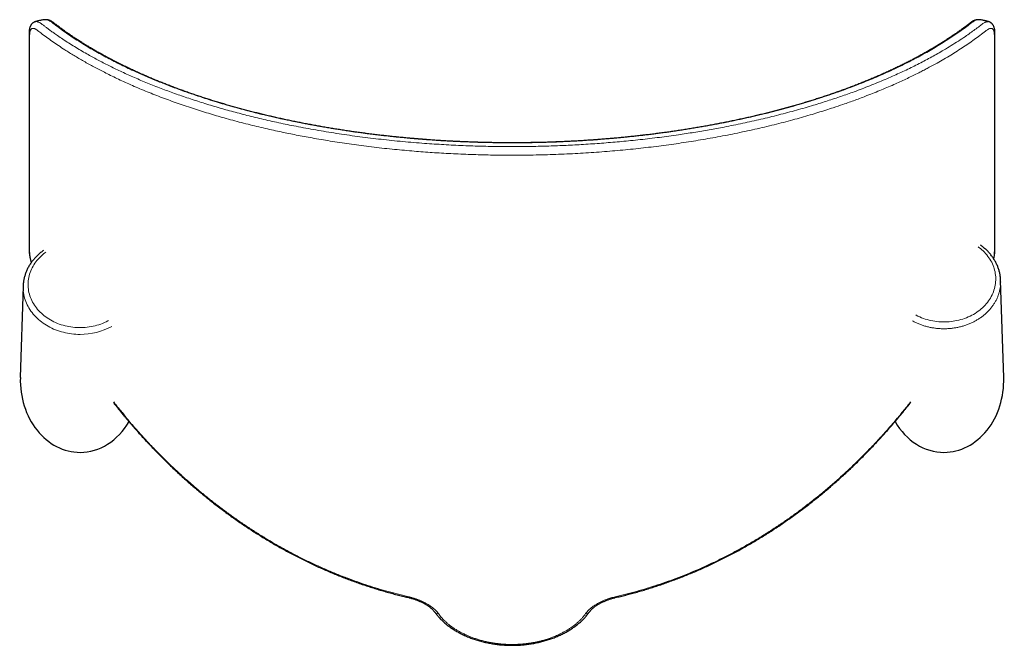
# Model space of a CAD drawing. Header units: millimetres. Extents: x 8 to 2418, y 12 to 2371.
# Tile 12 of 38: x 827 to 1027, y 1371 to 1498. Entities that reach past the tile are written whole.
import ezdxf

# ---------------------------------------------------------------- set-up
doc = ezdxf.new("R2010")
doc.units = ezdxf.units.MM

msp = doc.modelspace()

# ---------------------------------------------------------------- linework, layer by layer
at = {"color": 7, "linetype": 'Continuous', "lineweight": 30}
for p, q in [((832.61, 1497.78), (832.6, 1497.78)), ((1021.51, 1497.78), (1021.5, 1497.78)), ((1026.03, 1444.98), (1026.03, 1444.96)), ((1026.65, 1425.31), (1026.04, 1444.97)), ((828.04, 1443.85), (827.46, 1425.31)), ((828.04, 1443.82), (828.04, 1443.85)), ((1005.15, 1416.99), (1005.14, 1416.98))]:
    msp.add_line(p, q, dxfattribs=at)
at = {"color": 252, "linetype": 'Continuous', "lineweight": 0, "flags": 128}
for points in [[(832.62, 1450.71), (832.45, 1450.58), (832.15, 1450.35), (831.87, 1450.1), (831.59, 1449.85), (831.33, 1449.59), (831.08, 1449.32), (830.84, 1449.04), (830.62, 1448.75), (830.41, 1448.46), (830.21, 1448.16), (830.03, 1447.86), (829.86, 1447.55), (829.71, 1447.23), (829.57, 1446.91), (829.45, 1446.58), (829.34, 1446.26), (829.25, 1445.92), (829.18, 1445.59), (829.12, 1445.25), (829.07, 1444.91), (829.05, 1444.57), (829.03, 1444.23), (829.04, 1443.89), (829.06, 1443.55), (829.09, 1443.21), (829.15, 1442.88), (829.21, 1442.54), (829.3, 1442.21), (829.4, 1441.88), (829.51, 1441.55), (829.64, 1441.23), (829.79, 1440.91), (829.95, 1440.6), (830.12, 1440.29), (830.31, 1439.98), (830.51, 1439.69), (830.73, 1439.4), (830.96, 1439.12), (831.2, 1438.84), (831.46, 1438.58), (831.73, 1438.32), (832.01, 1438.07), (832.3, 1437.83), (832.6, 1437.6), (832.91, 1437.38), (833.24, 1437.17), (833.57, 1436.97), (833.91, 1436.78), (834.26, 1436.61), (834.62, 1436.44), (834.99, 1436.29), (835.36, 1436.15), (835.74, 1436.02), (836.13, 1435.9), (836.52, 1435.8), (836.92, 1435.7), (837.31, 1435.62), (837.72, 1435.56), (838.12, 1435.51), (838.53, 1435.47), (838.94, 1435.44), (839.35, 1435.43), (839.76, 1435.43), (840.17, 1435.44), (840.58, 1435.47), (840.99, 1435.51), (841.39, 1435.56), (841.8, 1435.62), (842.2, 1435.7), (842.59, 1435.8), (842.98, 1435.9), (843.37, 1436.02), (843.75, 1436.15), (844.12, 1436.29), (844.49, 1436.44), (844.85, 1436.61), (845.2, 1436.78), (845.29, 1436.84)], [(1008.84, 1437.98), (1008.93, 1437.93), (1009.28, 1437.75), (1009.64, 1437.59), (1010.01, 1437.43), (1010.38, 1437.29), (1010.76, 1437.16), (1011.14, 1437.05), (1011.53, 1436.94), (1011.92, 1436.85), (1012.32, 1436.77), (1012.72, 1436.71), (1013.13, 1436.65), (1013.53, 1436.61), (1013.94, 1436.59), (1014.35, 1436.57), (1014.76, 1436.57), (1015.17, 1436.59), (1015.58, 1436.61), (1015.98, 1436.65), (1016.39, 1436.71), (1016.79, 1436.77), (1017.19, 1436.85), (1017.58, 1436.94), (1017.97, 1437.05), (1018.36, 1437.16), (1018.73, 1437.29), (1019.11, 1437.43), (1019.47, 1437.59), (1019.83, 1437.75), (1020.18, 1437.93), (1020.52, 1438.11), (1020.85, 1438.31), (1021.18, 1438.52), (1021.49, 1438.74), (1021.79, 1438.97), (1022.08, 1439.21), (1022.36, 1439.46), (1022.63, 1439.71), (1022.88, 1439.98), (1023.12, 1440.25), (1023.35, 1440.53), (1023.57, 1440.82), (1023.77, 1441.12), (1023.96, 1441.42), (1024.13, 1441.73), (1024.29, 1442.04), (1024.44, 1442.36), (1024.57, 1442.68), (1024.68, 1443), (1024.78, 1443.33), (1024.86, 1443.66), (1024.93, 1444), (1024.98, 1444.34), (1025.02, 1444.67), (1025.04, 1445.01), (1025.04, 1445.35), (1025.03, 1445.69), (1025, 1446.03), (1024.96, 1446.37), (1024.9, 1446.7), (1024.82, 1447.04), (1024.73, 1447.37), (1024.63, 1447.69), (1024.51, 1448.02), (1024.37, 1448.34), (1024.22, 1448.65), (1024.05, 1448.96), (1023.87, 1449.27), (1023.67, 1449.57), (1023.46, 1449.86), (1023.24, 1450.14), (1023, 1450.42), (1022.76, 1450.69), (1022.49, 1450.95), (1022.22, 1451.2), (1021.94, 1451.45), (1021.64, 1451.68), (1021.47, 1451.8)], [(839.56, 1434.05), (839.13, 1434.05), (838.7, 1434.07), (838.27, 1434.11), (837.85, 1434.15), (837.43, 1434.21), (837.01, 1434.28), (836.59, 1434.37), (836.18, 1434.47), (835.77, 1434.58), (835.37, 1434.7), (834.97, 1434.83), (834.58, 1434.98), (834.2, 1435.14), (833.83, 1435.31), (833.46, 1435.49), (833.1, 1435.69), (832.75, 1435.89), (832.41, 1436.11), (832.08, 1436.33), (831.76, 1436.57), (831.45, 1436.81), (831.15, 1437.07), (830.86, 1437.33), (830.59, 1437.6), (830.32, 1437.88), (830.07, 1438.17), (829.84, 1438.47), (829.61, 1438.77), (829.4, 1439.08), (829.21, 1439.4), (829.03, 1439.72), (828.86, 1440.05), (828.71, 1440.38), (828.57, 1440.71), (828.45, 1441.06), (828.34, 1441.4), (828.25, 1441.75), (828.18, 1442.1), (828.12, 1442.45), (828.07, 1442.8), (828.05, 1443.16), (828.03, 1443.51), (828.04, 1443.82)]]:
    msp.add_lwpolyline(points, dxfattribs=at)
at = {"color": 252, "linetype": 'Continuous', "lineweight": 0}
for centre, radius, start, end in [((839.63, 1447.3), 13.25, 269.6969, 298.6567), ((948.2, 1371.15), 43.15, 166.9522, 167.1704), ((905.74, 1371.12), 43.32, 12.8302, 13.0475), ((912, 1378.17), 0.693, 218.1705, 281.7615), ((942.11, 1378.17), 0.693, 258.2401, 321.8025)]:
    msp.add_arc(centre, radius, start, end, dxfattribs=at)
at = {"color": 7, "linetype": 'Continuous', "lineweight": 30}
for centre, start_param, end_param in [((839.56, 1424.76), 4.67474, 6.283185), ((1014.56, 1424.76), 0, 1.608446), ((839.56, 1424.76), 0, 0.96033), ((1014.56, 1424.76), 5.322648, 6.283185)]:
    msp.add_ellipse(centre, major_axis=(0, -14.6), ratio=0.82898, start_param=start_param, end_param=end_param, dxfattribs=at)
for points, knots in [([(830.41, 1497.36), (830.37, 1497.34), (830.29, 1497.31), (830.17, 1497.25), (830.04, 1497.17), (829.93, 1497.08), (829.82, 1496.98), (829.72, 1496.87), (829.64, 1496.76), (829.56, 1496.63), (829.49, 1496.5), (829.43, 1496.35), (829.37, 1496.19), (829.33, 1496.04), (829.3, 1495.89), (829.28, 1495.75), (829.26, 1495.59), (829.24, 1495.39), (829.23, 1495.15), (829.23, 1494.92), (829.23, 1494.57), (829.23, 1493.98), (829.23, 1493.15), (829.23, 1486.12), (829.23, 1474.62), (829.23, 1462.52), (829.23, 1456.32), (829.23, 1454.5), (829.23, 1453.37), (829.22, 1452.51), (829.23, 1451.92), (829.23, 1451.52), (829.23, 1451.28), (829.24, 1451.09), (829.24, 1450.9), (829.26, 1450.71), (829.28, 1450.5), (829.3, 1450.26), (829.34, 1450.01), (829.38, 1449.75), (829.43, 1449.48), (829.49, 1449.21), (829.56, 1448.93), (829.61, 1448.72), (829.64, 1448.59), (829.65, 1448.56)], [0, 0, 0, 0, 0.002202, 0.004843, 0.007473, 0.010107, 0.012766, 0.015471, 0.018245, 0.021111, 0.024067, 0.027269, 0.030669, 0.034307, 0.036843, 0.039649, 0.0424, 0.046651, 0.051532, 0.056296, 0.060856, 0.073523, 0.092098, 0.11279, 0.508543, 0.805357, 0.862786, 0.892791, 0.917866, 0.93339, 0.946558, 0.95385, 0.95765, 0.961215, 0.964562, 0.967737, 0.971108, 0.975112, 0.979122, 0.983112, 0.987087, 0.991014, 0.994897, 0.998753, 1, 1, 1, 1]), ([(832.6, 1497.79), (832.59, 1497.79), (832.55, 1497.79), (832.47, 1497.78), (832.36, 1497.77), (832.2, 1497.76), (831.98, 1497.73), (831.69, 1497.69), (831.35, 1497.63), (830.97, 1497.53), (830.65, 1497.44), (830.46, 1497.37), (830.41, 1497.35)], [0, 0, 0, 0, 0.015905, 0.053749, 0.104439, 0.168173, 0.273512, 0.402186, 0.554219, 0.729541, 0.927941, 1, 1, 1, 1]), ([(1021.5, 1497.79), (1021.47, 1497.79), (1021.39, 1497.79), (1021.26, 1497.79), (1021.12, 1497.77), (1020.97, 1497.73), (1020.82, 1497.69), (1020.66, 1497.63), (1020.51, 1497.56), (1020.36, 1497.48), (1020.22, 1497.39), (1020.06, 1497.28), (1019.86, 1497.13), (1019.66, 1496.98), (1019.45, 1496.82), (1019.27, 1496.67), (1018.93, 1496.41), (1018.45, 1496.05), (1017.81, 1495.59), (1017.17, 1495.13), (1016.51, 1494.68), (1015.84, 1494.23), (1015.16, 1493.78), (1014.47, 1493.33), (1013.77, 1492.89), (1013.06, 1492.46), (1012.34, 1492.02), (1011.61, 1491.6), (1010.87, 1491.17), (1010.12, 1490.75), (1009.37, 1490.33), (1008.6, 1489.92), (1007.82, 1489.51), (1007.03, 1489.11), (1006.23, 1488.71), (1005.42, 1488.31), (1004.61, 1487.92), (1003.78, 1487.54), (1002.95, 1487.15), (1002.11, 1486.78), (1001.26, 1486.4), (1000.4, 1486.03), (999.54, 1485.67), (998.66, 1485.31), (997.78, 1484.95), (996.88, 1484.6), (995.98, 1484.26), (995.08, 1483.92), (994.16, 1483.58), (993.24, 1483.25), (992.31, 1482.92), (991.38, 1482.6), (990.43, 1482.28), (989.48, 1481.97), (988.53, 1481.66), (987.57, 1481.36), (986.6, 1481.06), (985.62, 1480.77), (984.64, 1480.49), (983.66, 1480.2), (982.67, 1479.93), (981.67, 1479.66), (980.67, 1479.39), (979.66, 1479.13), (978.64, 1478.87), (977.62, 1478.62), (976.6, 1478.37), (975.57, 1478.13), (974.54, 1477.9), (973.5, 1477.67), (972.46, 1477.45), (971.41, 1477.23), (970.36, 1477.01), (969.31, 1476.8), (968.25, 1476.6), (967.18, 1476.4), (966.11, 1476.21), (965.04, 1476.02), (963.96, 1475.84), (962.88, 1475.66), (961.8, 1475.49), (960.72, 1475.32), (959.62, 1475.16), (958.53, 1475), (957.43, 1474.85), (956.34, 1474.71), (955.24, 1474.57), (954.14, 1474.44), (953.04, 1474.31), (951.93, 1474.19), (950.83, 1474.07), (949.71, 1473.96), (948.6, 1473.85), (947.49, 1473.75), (946.37, 1473.65), (945.25, 1473.56), (944.13, 1473.48), (943.01, 1473.4), (941.88, 1473.32), (940.76, 1473.25), (939.63, 1473.19), (938.5, 1473.13), (937.38, 1473.08), (936.25, 1473.03), (935.12, 1472.99), (933.99, 1472.95), (932.86, 1472.92), (931.72, 1472.9), (930.59, 1472.88), (929.45, 1472.86), (928.32, 1472.86), (927.19, 1472.85), (926.06, 1472.85), (924.93, 1472.86), (923.8, 1472.87), (922.67, 1472.89), (921.54, 1472.92), (920.41, 1472.95), (919.28, 1472.98), (918.15, 1473.02), (917.03, 1473.07), (915.91, 1473.12), (914.78, 1473.17), (913.66, 1473.23), (912.54, 1473.3), (911.42, 1473.37), (910.3, 1473.45), (909.18, 1473.54), (908.06, 1473.63), (906.94, 1473.72), (905.82, 1473.82), (904.71, 1473.93), (903.6, 1474.04), (902.49, 1474.15), (901.39, 1474.27), (900.28, 1474.4), (899.18, 1474.53), (898.08, 1474.67), (896.99, 1474.81), (895.9, 1474.96), (894.81, 1475.11), (893.72, 1475.27), (892.64, 1475.44), (891.57, 1475.61), (890.49, 1475.78), (889.42, 1475.96), (888.35, 1476.15), (887.29, 1476.34), (886.23, 1476.53), (885.17, 1476.73), (884.12, 1476.94), (883.07, 1477.15), (882.03, 1477.36), (881, 1477.59), (879.96, 1477.81), (878.93, 1478.04), (877.91, 1478.28), (876.89, 1478.52), (875.88, 1478.77), (874.86, 1479.02), (873.86, 1479.28), (872.85, 1479.55), (871.86, 1479.81), (870.86, 1480.09), (869.88, 1480.37), (868.9, 1480.65), (867.93, 1480.94), (866.96, 1481.23), (866, 1481.53), (865.05, 1481.83), (864.1, 1482.14), (863.16, 1482.46), (862.23, 1482.77), (861.3, 1483.09), (860.38, 1483.42), (859.47, 1483.75), (858.57, 1484.09), (857.67, 1484.43), (856.79, 1484.78), (855.9, 1485.13), (855.03, 1485.48), (854.16, 1485.84), (853.3, 1486.21), (852.46, 1486.57), (851.62, 1486.95), (850.78, 1487.32), (849.96, 1487.71), (849.15, 1488.09), (848.34, 1488.48), (847.54, 1488.88), (846.75, 1489.28), (845.97, 1489.68), (845.2, 1490.09), (844.44, 1490.5), (843.68, 1490.92), (842.94, 1491.34), (842.21, 1491.76), (841.49, 1492.19), (840.77, 1492.62), (840.07, 1493.06), (839.38, 1493.5), (838.69, 1493.95), (838.02, 1494.39), (837.36, 1494.84), (836.71, 1495.3), (836.07, 1495.76), (835.45, 1496.22), (834.85, 1496.67), (834.43, 1496.99), (834.22, 1497.16), (834.17, 1497.19), (834.07, 1497.27), (833.93, 1497.36), (833.75, 1497.48), (833.57, 1497.57), (833.41, 1497.65), (833.25, 1497.7), (833.1, 1497.74), (832.95, 1497.77), (832.8, 1497.79), (832.69, 1497.79), (832.63, 1497.79), (832.61, 1497.79)], [0, 0, 0, 0, 0.000608, 0.001565, 0.002554, 0.003587, 0.004677, 0.00584, 0.007089, 0.008171, 0.009185, 0.010612, 0.012273, 0.014313, 0.015997, 0.017912, 0.019769, 0.025474, 0.03117, 0.036852, 0.042519, 0.048173, 0.053811, 0.059434, 0.065042, 0.070633, 0.076209, 0.081768, 0.087311, 0.092837, 0.098346, 0.103821, 0.109313, 0.114783, 0.120231, 0.125658, 0.131066, 0.136456, 0.141829, 0.147186, 0.152527, 0.157855, 0.163171, 0.168474, 0.173767, 0.179051, 0.184326, 0.189571, 0.194798, 0.200006, 0.205199, 0.210376, 0.21554, 0.220691, 0.225817, 0.230923, 0.236024, 0.241116, 0.246194, 0.251254, 0.256291, 0.261303, 0.266304, 0.271316, 0.276308, 0.281281, 0.286236, 0.291174, 0.296097, 0.301006, 0.305901, 0.310786, 0.31566, 0.320524, 0.325381, 0.330231, 0.335075, 0.339915, 0.344737, 0.349525, 0.354319, 0.359113, 0.363902, 0.368678, 0.373436, 0.378172, 0.382882, 0.387602, 0.392322, 0.397033, 0.401736, 0.406431, 0.41112, 0.415805, 0.420485, 0.425162, 0.429832, 0.434495, 0.439153, 0.443805, 0.448455, 0.453102, 0.457748, 0.462396, 0.467014, 0.47164, 0.47628, 0.480927, 0.485575, 0.490215, 0.494842, 0.499449, 0.504043, 0.508678, 0.513306, 0.517931, 0.522553, 0.527173, 0.531793, 0.536413, 0.541034, 0.545658, 0.550285, 0.554917, 0.559555, 0.5642, 0.568853, 0.573515, 0.578187, 0.582871, 0.587552, 0.592237, 0.596927, 0.601624, 0.606328, 0.611041, 0.615764, 0.620497, 0.625225, 0.629952, 0.634691, 0.639438, 0.644195, 0.64896, 0.653732, 0.658511, 0.663297, 0.668117, 0.67294, 0.67777, 0.682606, 0.687451, 0.692306, 0.697171, 0.702048, 0.706938, 0.711843, 0.716763, 0.721701, 0.726656, 0.73163, 0.736625, 0.741641, 0.746663, 0.751693, 0.756736, 0.761792, 0.766862, 0.771948, 0.77705, 0.782167, 0.787276, 0.792409, 0.797563, 0.802734, 0.807919, 0.813115, 0.818318, 0.823528, 0.828787, 0.834056, 0.839335, 0.844626, 0.849929, 0.855246, 0.860579, 0.865927, 0.871293, 0.876678, 0.882083, 0.887509, 0.892957, 0.898429, 0.903901, 0.909381, 0.914883, 0.920406, 0.925948, 0.931509, 0.937088, 0.942683, 0.948293, 0.953917, 0.959553, 0.9652, 0.970856, 0.976521, 0.98219, 0.987601, 0.987963, 0.988396, 0.98886, 0.990309, 0.991776, 0.993245, 0.994494, 0.99566, 0.996749, 0.997774, 0.998747, 0.999675, 1, 1, 1, 1]), ([(1023.7, 1497.36), (1023.65, 1497.37), (1023.46, 1497.44), (1023.14, 1497.53), (1022.76, 1497.63), (1022.42, 1497.69), (1022.14, 1497.73), (1021.91, 1497.76), (1021.75, 1497.77), (1021.64, 1497.78), (1021.56, 1497.79), (1021.52, 1497.79), (1021.51, 1497.79)], [0, 0, 0, 0, 0.071975, 0.270436, 0.445811, 0.597889, 0.726602, 0.831971, 0.895723, 0.946428, 0.984284, 1, 1, 1, 1]), ([(1024.65, 1449.34), (1024.67, 1449.43), (1024.7, 1449.6), (1024.75, 1449.86), (1024.79, 1450.11), (1024.82, 1450.35), (1024.84, 1450.57), (1024.86, 1450.78), (1024.87, 1450.98), (1024.88, 1451.19), (1024.88, 1451.38), (1024.88, 1451.65), (1024.88, 1452), (1024.88, 1452.46), (1024.88, 1453.11), (1024.88, 1461.03), (1024.88, 1472.37), (1024.88, 1485.2), (1024.88, 1491.05), (1024.88, 1493.51), (1024.88, 1494.37), (1024.88, 1494.88), (1024.88, 1495.25), (1024.86, 1495.49), (1024.84, 1495.69), (1024.82, 1495.87), (1024.78, 1496.04), (1024.73, 1496.21), (1024.68, 1496.37), (1024.61, 1496.52), (1024.54, 1496.65), (1024.46, 1496.78), (1024.37, 1496.89), (1024.27, 1497), (1024.16, 1497.1), (1024.04, 1497.19), (1023.91, 1497.27), (1023.8, 1497.32), (1023.73, 1497.35), (1023.7, 1497.36)], [0, 0, 0, 0, 0.003784, 0.007651, 0.011657, 0.015691, 0.019134, 0.022749, 0.026319, 0.030051, 0.033971, 0.037821, 0.046208, 0.055474, 0.067203, 0.086609, 0.551476, 0.778376, 0.890377, 0.918354, 0.932342, 0.944605, 0.950287, 0.954999, 0.958768, 0.96229, 0.965724, 0.969442, 0.972918, 0.976167, 0.97922, 0.982114, 0.98488, 0.98755, 0.990414, 0.993189, 0.995897, 0.998531, 1, 1, 1, 1]), ([(1026.04, 1444.98), (1026.03, 1445.09), (1026.02, 1445.32), (1025.99, 1445.66), (1025.94, 1446), (1025.88, 1446.34), (1025.81, 1446.68), (1025.72, 1447.01), (1025.62, 1447.34), (1025.5, 1447.67), (1025.37, 1448), (1025.22, 1448.32), (1025.06, 1448.63), (1024.89, 1448.95), (1024.71, 1449.25), (1024.51, 1449.55), (1024.3, 1449.85), (1024.08, 1450.14), (1023.85, 1450.42), (1023.6, 1450.69), (1023.35, 1450.96), (1023.08, 1451.22), (1022.8, 1451.47), (1022.51, 1451.71), (1022.22, 1451.94), (1022.03, 1452.07), (1021.94, 1452.14)], [0, 0, 0, 0, 0.040456, 0.082106, 0.123763, 0.165432, 0.20712, 0.24883, 0.290568, 0.332338, 0.374143, 0.415986, 0.457869, 0.499794, 0.541763, 0.583774, 0.625829, 0.667927, 0.710066, 0.752245, 0.794463, 0.836716, 0.879004, 0.921323, 0.96367, 1, 1, 1, 1]), ([(832.15, 1451.04), (832.06, 1450.98), (831.87, 1450.84), (831.58, 1450.62), (831.29, 1450.37), (831.01, 1450.12), (830.74, 1449.86), (830.48, 1449.59), (830.24, 1449.32), (830, 1449.03), (829.78, 1448.74), (829.57, 1448.45), (829.37, 1448.15), (829.18, 1447.84), (829.01, 1447.52), (828.85, 1447.21), (828.71, 1446.88), (828.58, 1446.56), (828.46, 1446.23), (828.36, 1445.89), (828.27, 1445.56), (828.19, 1445.22), (828.13, 1444.88), (828.08, 1444.54), (828.05, 1444.19), (828.04, 1443.95), (828.04, 1443.83), (828.04, 1443.81)], [0, 0, 0, 0, 0.036439, 0.078532, 0.120602, 0.162647, 0.204664, 0.24665, 0.288604, 0.330521, 0.372401, 0.41424, 0.456038, 0.497792, 0.539502, 0.581166, 0.622786, 0.664362, 0.705896, 0.747388, 0.788842, 0.830262, 0.87165, 0.913011, 0.954351, 0.995674, 1, 1, 1, 1]), ([(846.31, 1420.39), (846.63, 1419.98), (847.46, 1418.92), (848.33, 1417.88), (848.85, 1417.25)], [0, 0, 0, 0, 0.388468, 1, 1, 1, 1]), ([(846.38, 1420.15), (846.45, 1420.05), (846.61, 1419.86), (846.84, 1419.57), (847.07, 1419.28), (847.29, 1419.01), (847.5, 1418.75), (847.68, 1418.53), (847.83, 1418.35), (847.93, 1418.22), (848, 1418.14), (848.04, 1418.09), (848.08, 1418.04), (848.15, 1417.95), (848.25, 1417.83), (848.38, 1417.67), (848.55, 1417.48), (848.75, 1417.24), (848.89, 1417.07), (848.97, 1416.98)], [0, 0, 0, 0, 0.088727, 0.182593, 0.268395, 0.360713, 0.441417, 0.510506, 0.567978, 0.613833, 0.630329, 0.644576, 0.658821, 0.684439, 0.723015, 0.773513, 0.83651, 0.912006, 1, 1, 1, 1]), ([(1005.15, 1416.99), (1005.26, 1417.12), (1005.48, 1417.38), (1005.79, 1417.76), (1006.07, 1418.1), (1006.32, 1418.4), (1006.55, 1418.68), (1006.74, 1418.92), (1006.91, 1419.13), (1007.05, 1419.3), (1007.15, 1419.43), (1007.23, 1419.52), (1007.28, 1419.59), (1007.32, 1419.63), (1007.35, 1419.67), (1007.38, 1419.7), (1007.41, 1419.75), (1007.48, 1419.83), (1007.58, 1419.97), (1007.68, 1420.08), (1007.73, 1420.15), (1007.74, 1420.16)], [0, 0, 0, 0, 0.129662, 0.248516, 0.356557, 0.453784, 0.540198, 0.615804, 0.680607, 0.734612, 0.777825, 0.803156, 0.822421, 0.838023, 0.846353, 0.857157, 0.871539, 0.889498, 0.935186, 0.994663, 1, 1, 1, 1]), ([(1007.8, 1420.4), (1007.48, 1419.98), (1006.65, 1418.92), (1005.78, 1417.88), (1005.26, 1417.25)], [0, 0, 0, 0, 0.392176, 1, 1, 1, 1]), ([(848.97, 1416.98), (849.16, 1416.76), (849.63, 1416.2), (850.39, 1415.31), (851.27, 1414.31), (852.16, 1413.32), (853.06, 1412.35), (853.96, 1411.38), (854.88, 1410.43), (855.8, 1409.49), (856.73, 1408.57), (857.66, 1407.66), (858.6, 1406.76), (859.55, 1405.88), (860.5, 1405.01), (861.46, 1404.15), (862.43, 1403.31), (863.4, 1402.48), (864.38, 1401.66), (865.37, 1400.86), (866.36, 1400.07), (867.36, 1399.3), (868.36, 1398.54), (869.37, 1397.79), (870.38, 1397.05), (871.4, 1396.33), (872.43, 1395.63), (873.47, 1394.93), (874.51, 1394.25), (875.55, 1393.58), (876.6, 1392.93), (877.65, 1392.29), (878.71, 1391.67), (879.77, 1391.06), (880.84, 1390.46), (881.91, 1389.88), (882.99, 1389.31), (884.07, 1388.76), (885.15, 1388.22), (886.24, 1387.69), (887.33, 1387.18), (888.43, 1386.69), (889.53, 1386.2), (890.63, 1385.73), (891.73, 1385.28), (892.84, 1384.84), (893.94, 1384.42), (895.05, 1384.01), (896.17, 1383.61), (897.29, 1383.23), (898.41, 1382.86), (899.53, 1382.51), (900.66, 1382.17), (901.78, 1381.85), (902.91, 1381.53), (904.05, 1381.24), (905.12, 1380.97), (905.81, 1380.81), (906.13, 1380.74)], [0, 0, 0, 0, 0.012496, 0.031896, 0.051244, 0.070548, 0.089779, 0.108953, 0.128088, 0.147175, 0.166202, 0.185159, 0.204035, 0.222815, 0.241564, 0.260278, 0.278918, 0.297487, 0.31599, 0.33443, 0.352811, 0.371137, 0.389411, 0.407639, 0.425823, 0.443967, 0.462075, 0.480152, 0.4982, 0.516225, 0.53417, 0.552054, 0.569885, 0.587667, 0.605406, 0.623105, 0.640769, 0.658406, 0.675941, 0.693451, 0.710962, 0.728451, 0.745903, 0.763302, 0.780633, 0.797881, 0.815046, 0.832267, 0.849449, 0.866595, 0.88371, 0.900797, 0.917861, 0.934905, 0.951935, 0.9689, 0.985839, 1, 1, 1, 1]), ([(947.98, 1380.74), (948.32, 1380.82), (949.05, 1380.99), (950.14, 1381.26), (951.27, 1381.56), (952.4, 1381.87), (953.53, 1382.19), (954.66, 1382.53), (955.78, 1382.89), (956.9, 1383.26), (958.01, 1383.64), (959.12, 1384.03), (960.23, 1384.44), (961.33, 1384.86), (962.43, 1385.3), (963.52, 1385.75), (964.62, 1386.21), (965.71, 1386.69), (966.8, 1387.19), (967.88, 1387.7), (968.96, 1388.22), (970.04, 1388.76), (971.11, 1389.31), (972.18, 1389.87), (973.25, 1390.45), (974.31, 1391.04), (975.36, 1391.65), (976.42, 1392.27), (977.47, 1392.9), (978.51, 1393.55), (979.55, 1394.21), (980.58, 1394.89), (981.6, 1395.57), (982.62, 1396.28), (983.64, 1396.99), (984.65, 1397.72), (985.66, 1398.47), (986.66, 1399.22), (987.65, 1399.99), (988.64, 1400.77), (989.62, 1401.57), (990.59, 1402.38), (991.56, 1403.2), (992.52, 1404.04), (993.48, 1404.89), (994.43, 1405.75), (995.37, 1406.63), (996.31, 1407.52), (997.24, 1408.42), (998.16, 1409.34), (999.07, 1410.26), (999.97, 1411.2), (1000.88, 1412.16), (1001.77, 1413.13), (1002.66, 1414.11), (1003.54, 1415.11), (1004.36, 1416.06), (1004.9, 1416.69), (1005.14, 1416.98)], [0, 0, 0, 0, 0.015262, 0.032226, 0.04922, 0.066239, 0.083281, 0.100343, 0.117422, 0.134515, 0.151618, 0.168729, 0.185844, 0.202959, 0.220071, 0.237271, 0.254562, 0.271882, 0.289235, 0.306627, 0.32406, 0.341539, 0.359067, 0.37665, 0.394192, 0.411821, 0.429524, 0.447285, 0.46509, 0.482923, 0.50077, 0.518612, 0.536521, 0.554567, 0.57264, 0.590745, 0.608885, 0.627065, 0.645289, 0.663561, 0.681885, 0.700265, 0.718706, 0.737211, 0.755786, 0.774434, 0.79316, 0.811969, 0.83078, 0.849548, 0.868419, 0.887388, 0.906447, 0.925589, 0.944808, 0.964095, 0.983443, 1, 1, 1, 1]), ([(906.13, 1380.74), (906.19, 1380.72), (906.34, 1380.69), (906.59, 1380.62), (906.87, 1380.54), (907.15, 1380.46), (907.43, 1380.36), (907.71, 1380.26), (907.99, 1380.16), (908.26, 1380.04), (908.53, 1379.92), (908.79, 1379.8), (909.04, 1379.67), (909.29, 1379.54), (909.52, 1379.41), (909.75, 1379.27), (909.97, 1379.13), (910.17, 1378.98), (910.37, 1378.84), (910.56, 1378.69), (910.73, 1378.54), (910.9, 1378.39), (911.05, 1378.24), (911.18, 1378.09), (911.31, 1377.94), (911.4, 1377.82), (911.44, 1377.76), (911.46, 1377.74)], [0, 0, 0, 0, 0.025381, 0.064837, 0.104822, 0.145319, 0.186298, 0.227714, 0.269511, 0.311617, 0.353952, 0.396423, 0.438927, 0.481323, 0.523496, 0.565368, 0.607227, 0.649608, 0.692012, 0.734339, 0.776514, 0.818468, 0.860142, 0.901488, 0.942497, 0.983736, 1, 1, 1, 1]), ([(942.65, 1377.74), (942.67, 1377.75), (942.71, 1377.82), (942.8, 1377.93), (942.92, 1378.08), (943.06, 1378.23), (943.21, 1378.38), (943.37, 1378.53), (943.55, 1378.68), (943.73, 1378.83), (943.93, 1378.98), (944.14, 1379.12), (944.35, 1379.26), (944.58, 1379.4), (944.82, 1379.54), (945.06, 1379.67), (945.32, 1379.8), (945.58, 1379.92), (945.85, 1380.04), (946.12, 1380.16), (946.4, 1380.26), (946.69, 1380.36), (946.97, 1380.46), (947.26, 1380.55), (947.54, 1380.63), (947.79, 1380.69), (947.93, 1380.72), (947.98, 1380.74)], [0, 0, 0, 0, 0.013928, 0.055695, 0.097404, 0.139233, 0.180833, 0.222539, 0.264374, 0.306348, 0.348461, 0.390704, 0.433063, 0.475521, 0.517916, 0.560149, 0.602612, 0.645199, 0.687799, 0.730285, 0.772564, 0.814555, 0.856185, 0.897398, 0.938147, 0.978402, 1, 1, 1, 1]), ([(911.46, 1377.74), (911.46, 1377.73), (911.53, 1377.63), (911.68, 1377.43), (911.89, 1377.15), (912.13, 1376.88), (912.37, 1376.61), (912.63, 1376.33), (912.9, 1376.07), (913.18, 1375.81), (913.48, 1375.55), (913.79, 1375.29), (914.11, 1375.04), (914.44, 1374.8), (914.78, 1374.56), (915.13, 1374.33), (915.49, 1374.1), (915.87, 1373.88), (916.25, 1373.67), (916.64, 1373.47), (917.03, 1373.27), (917.44, 1373.08), (917.85, 1372.9), (918.28, 1372.72), (918.71, 1372.55), (919.14, 1372.39), (919.59, 1372.24), (920.04, 1372.1), (920.49, 1371.97), (920.95, 1371.84), (921.42, 1371.73), (921.89, 1371.62), (922.37, 1371.52), (922.85, 1371.43), (923.34, 1371.35), (923.82, 1371.28), (924.31, 1371.22), (924.8, 1371.18), (925.29, 1371.14), (925.78, 1371.11), (926.28, 1371.09), (926.78, 1371.08), (927.28, 1371.07), (927.78, 1371.08), (928.27, 1371.1), (928.77, 1371.13), (929.26, 1371.17), (929.75, 1371.22), (930.24, 1371.28), (930.73, 1371.35), (931.21, 1371.42), (931.69, 1371.51), (932.17, 1371.61), (932.64, 1371.71), (933.11, 1371.83), (933.57, 1371.95), (934.03, 1372.09), (934.48, 1372.23), (934.92, 1372.38), (935.36, 1372.54), (935.79, 1372.7), (936.22, 1372.88), (936.63, 1373.06), (937.04, 1373.25), (937.44, 1373.45), (937.83, 1373.65), (938.21, 1373.86), (938.58, 1374.08), (938.95, 1374.31), (939.3, 1374.54), (939.64, 1374.78), (939.98, 1375.02), (940.3, 1375.27), (940.61, 1375.53), (940.91, 1375.79), (941.19, 1376.05), (941.47, 1376.32), (941.73, 1376.59), (941.98, 1376.87), (942.21, 1377.15), (942.43, 1377.43), (942.58, 1377.63), (942.65, 1377.73), (942.65, 1377.74)], [0, 0, 0, 0, 0.000821, 0.013262, 0.025389, 0.037768, 0.050195, 0.062666, 0.075177, 0.087723, 0.100299, 0.112902, 0.125527, 0.138169, 0.150825, 0.16349, 0.176161, 0.188832, 0.2015, 0.214161, 0.226811, 0.239447, 0.252066, 0.264647, 0.277349, 0.290025, 0.302685, 0.31534, 0.328001, 0.340674, 0.35337, 0.3661, 0.378872, 0.39163, 0.404325, 0.416979, 0.429609, 0.442228, 0.454853, 0.467493, 0.480164, 0.492881, 0.505657, 0.51839, 0.531079, 0.543768, 0.556458, 0.569149, 0.581843, 0.59454, 0.607241, 0.619947, 0.632639, 0.645307, 0.658012, 0.670691, 0.683354, 0.69601, 0.708668, 0.721335, 0.734021, 0.746734, 0.759482, 0.772098, 0.784703, 0.79733, 0.809976, 0.822637, 0.83531, 0.847991, 0.860676, 0.873359, 0.886038, 0.898706, 0.911362, 0.923999, 0.936615, 0.949203, 0.961761, 0.974284, 0.986767, 0.999205, 1, 1, 1, 1])]:
    msp.add_open_spline(points, degree=3, knots=knots, dxfattribs=at)
at = {"color": 252, "linetype": 'Continuous', "lineweight": 0}
for points, knots in [([(1024.6, 1449.41), (1024.6, 1449.42), (1024.62, 1449.52), (1024.65, 1449.71), (1024.7, 1449.98), (1024.73, 1450.24), (1024.75, 1450.57), (1024.77, 1450.95), (1024.77, 1451.38), (1024.76, 1452.09), (1024.76, 1453.53), (1024.76, 1461.69), (1024.77, 1473.41), (1024.76, 1485.75), (1024.77, 1491.61), (1024.76, 1493.62), (1024.76, 1494.26), (1024.76, 1494.64), (1024.75, 1494.99), (1024.72, 1495.27), (1024.67, 1495.51), (1024.59, 1495.7), (1024.49, 1495.86), (1024.37, 1495.96), (1024.23, 1496.03), (1024.06, 1496.05), (1023.88, 1496.02), (1023.68, 1495.95), (1023.46, 1495.84), (1023.23, 1495.68), (1022.69, 1495.26), (1021.85, 1494.62), (1020.68, 1493.76), (1019.47, 1492.91), (1018.22, 1492.07), (1016.92, 1491.24), (1015.59, 1490.42), (1014.21, 1489.61), (1012.74, 1488.78), (1011.43, 1488.07), (1010.31, 1487.48), (1009.36, 1487), (1008.31, 1486.48), (1007.14, 1485.91), (1005.95, 1485.35), (1004.68, 1484.78), (1003.33, 1484.19), (1001.91, 1483.59), (1000.45, 1482.99), (999.07, 1482.45), (997.78, 1481.95), (996.57, 1481.5), (995.34, 1481.06), (993.87, 1480.54), (992.3, 1480.01), (990.61, 1479.47), (989.04, 1478.97), (987.39, 1478.48), (985.68, 1477.98), (983.89, 1477.49), (982.05, 1477), (980.15, 1476.51), (978.22, 1476.04), (976.25, 1475.59), (974.25, 1475.15), (972.24, 1474.73), (970.22, 1474.33), (968.23, 1473.96), (966.25, 1473.61), (964.3, 1473.28), (962.33, 1472.97), (960.34, 1472.67), (958.31, 1472.39), (956.26, 1472.13), (954.2, 1471.88), (952.12, 1471.65), (950.03, 1471.44), (947.92, 1471.25), (945.79, 1471.07), (943.65, 1470.91), (941.48, 1470.77), (939.28, 1470.65), (937.05, 1470.55), (934.79, 1470.47), (932.5, 1470.4), (930.19, 1470.36), (928.04, 1470.35), (926.03, 1470.35), (924.16, 1470.36), (922.21, 1470.39), (920.23, 1470.44), (918.2, 1470.51), (916.18, 1470.59), (914.22, 1470.68), (912.3, 1470.79), (910.45, 1470.91), (908.61, 1471.05), (906.71, 1471.2), (904.77, 1471.38), (902.74, 1471.57), (900.68, 1471.79), (898.6, 1472.04), (896.56, 1472.29), (894.57, 1472.56), (892.62, 1472.84), (890.71, 1473.14), (888.84, 1473.44), (887.07, 1473.75), (885.37, 1474.05), (883.78, 1474.35), (882.23, 1474.66), (880.69, 1474.98), (879.12, 1475.31), (877.48, 1475.68), (875.78, 1476.07), (874.02, 1476.5), (872.25, 1476.95), (870.48, 1477.42), (868.79, 1477.88), (867.15, 1478.35), (865.56, 1478.83), (863.94, 1479.33), (862.31, 1479.85), (860.67, 1480.4), (859.04, 1480.96), (857.44, 1481.54), (855.87, 1482.13), (854.31, 1482.73), (852.79, 1483.35), (851.28, 1483.97), (849.81, 1484.61), (848.4, 1485.25), (847.04, 1485.88), (845.74, 1486.51), (844.54, 1487.11), (843.42, 1487.68), (842.36, 1488.24), (841.33, 1488.8), (840.32, 1489.37), (839.33, 1489.95), (838.36, 1490.53), (837.41, 1491.11), (836.35, 1491.78), (835.19, 1492.54), (833.96, 1493.39), (832.76, 1494.25), (831.85, 1494.92), (831.29, 1495.36), (831.04, 1495.56), (830.86, 1495.7), (830.69, 1495.81), (830.53, 1495.9), (830.4, 1495.96), (830.27, 1496.01), (830.15, 1496.03), (830.02, 1496.05), (829.88, 1496.03), (829.74, 1495.96), (829.62, 1495.85), (829.52, 1495.7), (829.44, 1495.5), (829.39, 1495.26), (829.36, 1494.99), (829.35, 1494.54), (829.35, 1493.95), (829.35, 1492.03), (829.35, 1482.65), (829.35, 1470.62), (829.35, 1458.45), (829.35, 1453.75), (829.35, 1451.73), (829.35, 1451.22), (829.35, 1450.8), (829.36, 1450.48), (829.4, 1450.11), (829.46, 1449.7), (829.54, 1449.26), (829.62, 1448.9), (829.68, 1448.68), (829.69, 1448.62)], [0, 0, 0, 0, 0.000035, 0.000941, 0.001848, 0.002758, 0.003672, 0.005492, 0.007314, 0.009136, 0.014606, 0.025546, 0.112749, 0.163033, 0.182083, 0.18694, 0.18856, 0.19018, 0.191799, 0.193151, 0.194502, 0.195891, 0.197281, 0.198633, 0.199984, 0.201377, 0.202769, 0.204095, 0.205431, 0.206783, 0.20814, 0.214156, 0.220174, 0.226194, 0.232216, 0.238229, 0.244245, 0.250262, 0.25628, 0.263047, 0.266432, 0.269817, 0.274289, 0.278761, 0.283237, 0.287713, 0.292766, 0.297818, 0.302877, 0.307936, 0.311939, 0.315942, 0.319948, 0.323955, 0.330127, 0.334839, 0.339713, 0.344589, 0.349764, 0.354941, 0.360314, 0.365689, 0.371142, 0.376598, 0.382053, 0.387511, 0.392845, 0.398182, 0.403267, 0.408353, 0.413292, 0.418398, 0.423506, 0.428615, 0.433727, 0.43884, 0.443955, 0.449081, 0.454211, 0.459387, 0.464566, 0.46984, 0.475117, 0.480515, 0.485915, 0.491401, 0.496891, 0.501181, 0.505667, 0.510156, 0.514967, 0.51978, 0.524571, 0.529365, 0.533821, 0.538278, 0.542706, 0.547135, 0.551995, 0.556856, 0.562002, 0.567149, 0.572312, 0.577217, 0.58215, 0.587085, 0.591835, 0.596587, 0.600871, 0.605156, 0.609198, 0.61324, 0.617582, 0.621926, 0.626795, 0.631665, 0.636762, 0.64186, 0.646947, 0.651606, 0.65645, 0.661297, 0.666435, 0.671575, 0.6768, 0.682028, 0.68725, 0.692475, 0.69777, 0.703068, 0.708337, 0.713607, 0.718621, 0.723635, 0.728475, 0.732748, 0.737022, 0.741299, 0.745576, 0.749858, 0.754139, 0.758424, 0.76271, 0.768761, 0.774814, 0.78087, 0.786927, 0.789055, 0.790028, 0.791, 0.791979, 0.792957, 0.793792, 0.794627, 0.795471, 0.796316, 0.797672, 0.799039, 0.80042, 0.801811, 0.803167, 0.804531, 0.80591, 0.807297, 0.810348, 0.8134, 0.83171, 0.929341, 0.965803, 0.986135, 0.988832, 0.991405, 0.992694, 0.993981, 0.995341, 0.9967, 0.998099, 0.999497, 1, 1, 1, 1]), ([(830.41, 1497.35), (830.45, 1497.37), (830.55, 1497.4), (830.74, 1497.41), (830.95, 1497.37), (831.16, 1497.29), (831.36, 1497.2), (831.65, 1497.02), (832.04, 1496.75), (832.52, 1496.38), (833.01, 1495.99), (833.58, 1495.57), (834.23, 1495.11), (835.08, 1494.51), (836.08, 1493.83), (837.24, 1493.08), (838.43, 1492.34), (839.66, 1491.6), (840.85, 1490.91), (842, 1490.27), (843.1, 1489.67), (844.23, 1489.08), (845.38, 1488.5), (846.54, 1487.93), (847.74, 1487.35), (848.98, 1486.78), (850.26, 1486.21), (851.57, 1485.64), (852.9, 1485.09), (854.25, 1484.54), (855.62, 1484), (856.99, 1483.48), (858.37, 1482.98), (859.77, 1482.48), (861.2, 1481.99), (862.65, 1481.51), (864.12, 1481.04), (865.62, 1480.57), (867.14, 1480.12), (868.68, 1479.68), (870.23, 1479.24), (871.79, 1478.83), (873.4, 1478.41), (875.05, 1478), (876.76, 1477.6), (878.48, 1477.2), (880.23, 1476.82), (882, 1476.46), (883.86, 1476.09), (885.82, 1475.72), (887.86, 1475.36), (889.93, 1475.01), (892.02, 1474.68), (894.13, 1474.37), (896.25, 1474.08), (898.4, 1473.81), (900.56, 1473.56), (902.73, 1473.32), (904.92, 1473.11), (907.13, 1472.92), (909.25, 1472.75), (911.29, 1472.61), (913.25, 1472.49), (915.21, 1472.38), (917.18, 1472.29), (919.07, 1472.22), (920.9, 1472.17), (922.65, 1472.13), (924.41, 1472.11), (926.16, 1472.09), (927.92, 1472.09), (929.69, 1472.11), (931.45, 1472.13), (933.22, 1472.17), (934.98, 1472.22), (936.73, 1472.29), (938.46, 1472.36), (940.22, 1472.45), (942.01, 1472.55), (943.84, 1472.68), (945.66, 1472.81), (947.47, 1472.96), (949.28, 1473.12), (951.14, 1473.3), (953.04, 1473.5), (954.99, 1473.72), (956.93, 1473.96), (958.85, 1474.22), (960.66, 1474.47), (962.35, 1474.72), (963.92, 1474.97), (965.48, 1475.23), (967.02, 1475.49), (968.54, 1475.77), (970.18, 1476.08), (971.94, 1476.42), (973.8, 1476.81), (975.64, 1477.21), (977.46, 1477.62), (979.28, 1478.06), (981.09, 1478.51), (982.89, 1478.98), (984.67, 1479.46), (986.42, 1479.96), (988.05, 1480.44), (989.57, 1480.9), (990.97, 1481.35), (992.35, 1481.8), (993.7, 1482.26), (995.03, 1482.72), (996.46, 1483.24), (997.96, 1483.8), (999.55, 1484.41), (1001.1, 1485.04), (1002.62, 1485.68), (1004.09, 1486.32), (1005.51, 1486.96), (1006.88, 1487.6), (1008.22, 1488.24), (1009.54, 1488.9), (1010.82, 1489.57), (1012.08, 1490.25), (1013.3, 1490.93), (1014.62, 1491.7), (1016.02, 1492.54), (1017.49, 1493.47), (1018.77, 1494.33), (1019.88, 1495.1), (1020.83, 1495.79), (1021.57, 1496.33), (1022.11, 1496.75), (1022.42, 1496.99), (1022.69, 1497.17), (1022.91, 1497.28), (1023.14, 1497.36), (1023.36, 1497.4), (1023.55, 1497.4), (1023.66, 1497.37), (1023.7, 1497.35)], [0, 0, 0, 0, 0.001529, 0.004159, 0.006779, 0.008703, 0.010628, 0.012552, 0.016896, 0.021243, 0.025593, 0.029941, 0.036087, 0.042233, 0.051421, 0.060611, 0.069801, 0.078991, 0.088178, 0.095872, 0.103566, 0.11126, 0.118882, 0.126506, 0.134129, 0.142026, 0.149924, 0.157822, 0.165738, 0.173655, 0.181572, 0.189223, 0.196874, 0.204526, 0.212196, 0.219867, 0.227537, 0.235248, 0.242959, 0.250669, 0.258283, 0.265897, 0.273511, 0.281507, 0.289503, 0.297499, 0.305522, 0.313546, 0.321569, 0.330544, 0.339522, 0.3485, 0.357475, 0.366452, 0.37543, 0.384409, 0.393385, 0.402362, 0.411341, 0.420321, 0.429298, 0.437154, 0.445014, 0.452874, 0.460733, 0.46859, 0.475549, 0.482509, 0.489469, 0.496451, 0.503434, 0.510416, 0.517446, 0.524476, 0.531505, 0.538418, 0.54533, 0.552243, 0.559589, 0.566936, 0.574282, 0.581654, 0.589027, 0.5964, 0.604479, 0.612562, 0.620645, 0.628727, 0.636807, 0.643589, 0.650372, 0.657154, 0.663839, 0.670525, 0.67721, 0.685655, 0.694102, 0.70255, 0.710998, 0.719442, 0.728141, 0.736842, 0.745544, 0.754246, 0.762945, 0.770241, 0.777538, 0.784834, 0.792036, 0.799238, 0.80644, 0.815486, 0.824533, 0.833582, 0.84263, 0.851675, 0.860356, 0.869037, 0.877719, 0.886399, 0.895121, 0.903844, 0.912567, 0.921288, 0.932738, 0.94419, 0.955641, 0.963837, 0.972034, 0.980231, 0.983419, 0.986606, 0.988756, 0.990908, 0.993058, 0.995627, 0.998205, 1, 1, 1, 1]), ([(1021.5, 1497.78), (1021.45, 1497.79), (1021.32, 1497.79), (1021.1, 1497.73), (1020.84, 1497.63), (1020.58, 1497.48), (1020.3, 1497.28), (1020.02, 1497.07), (1019.47, 1496.64), (1018.62, 1496.01), (1017.45, 1495.18), (1016.25, 1494.36), (1015.01, 1493.55), (1013.73, 1492.75), (1012.42, 1491.96), (1011.07, 1491.18), (1009.67, 1490.41), (1008.24, 1489.65), (1006.77, 1488.9), (1005.25, 1488.16), (1003.7, 1487.43), (1002.11, 1486.71), (1000.48, 1486.01), (998.78, 1485.3), (997, 1484.6), (995.14, 1483.89), (993.24, 1483.2), (991.33, 1482.55), (989.43, 1481.92), (987.53, 1481.32), (985.6, 1480.73), (983.63, 1480.17), (981.62, 1479.62), (979.58, 1479.08), (977.51, 1478.57), (975.41, 1478.08), (973.28, 1477.6), (971.12, 1477.15), (968.92, 1476.71), (966.9, 1476.33), (965.06, 1476.01), (963.41, 1475.73), (961.74, 1475.47), (960.06, 1475.21), (958.37, 1474.97), (956.64, 1474.74), (954.88, 1474.52), (953.09, 1474.3), (951.28, 1474.11), (949.47, 1473.92), (947.64, 1473.75), (945.79, 1473.6), (943.94, 1473.45), (942.07, 1473.33), (940.21, 1473.21), (938.35, 1473.12), (936.5, 1473.03), (934.61, 1472.97), (932.66, 1472.91), (930.67, 1472.87), (928.67, 1472.85), (926.66, 1472.84), (924.66, 1472.86), (922.65, 1472.89), (920.64, 1472.93), (918.63, 1473), (916.63, 1473.08), (914.63, 1473.17), (912.74, 1473.28), (910.97, 1473.4), (909.31, 1473.52), (907.66, 1473.65), (906.03, 1473.79), (904.41, 1473.95), (902.77, 1474.11), (901.11, 1474.3), (899.42, 1474.49), (897.74, 1474.7), (896.08, 1474.92), (894.42, 1475.16), (892.69, 1475.42), (890.89, 1475.7), (889.03, 1476.01), (887.18, 1476.34), (885.36, 1476.68), (883.65, 1477.02), (882.05, 1477.35), (880.56, 1477.66), (878.85, 1478.04), (876.93, 1478.49), (874.93, 1478.98), (873.06, 1479.47), (871.33, 1479.93), (869.62, 1480.41), (867.94, 1480.9), (866.36, 1481.39), (864.85, 1481.86), (863.44, 1482.33), (862.04, 1482.8), (860.66, 1483.28), (859.3, 1483.77), (857.97, 1484.27), (856.65, 1484.78), (855.35, 1485.3), (854.08, 1485.82), (852.84, 1486.35), (851.62, 1486.88), (850.32, 1487.47), (848.95, 1488.11), (847.52, 1488.81), (846.12, 1489.52), (844.76, 1490.23), (843.41, 1490.97), (842.09, 1491.73), (840.78, 1492.5), (839.52, 1493.28), (838.28, 1494.08), (837.09, 1494.88), (835.88, 1495.73), (834.99, 1496.38), (834.37, 1496.86), (834.05, 1497.11), (833.75, 1497.34), (833.45, 1497.53), (833.18, 1497.67), (832.93, 1497.76), (832.74, 1497.79), (832.64, 1497.79), (832.61, 1497.78)], [0, 0, 0, 0, 0.0020223, 0.0046732, 0.0073141, 0.009845, 0.0123806, 0.0149218, 0.0174604, 0.0276434, 0.0378417, 0.0480399, 0.0581139, 0.0681896, 0.0782653, 0.0883391, 0.0984138, 0.1084905, 0.118567, 0.1286416, 0.1387171, 0.1487948, 0.1588723, 0.1689478, 0.1796796, 0.1904142, 0.2011487, 0.2118803, 0.221958, 0.2320383, 0.2421186, 0.2521962, 0.262275, 0.2723567, 0.2824382, 0.2925169, 0.3025971, 0.3126803, 0.3227634, 0.3328434, 0.3402027, 0.3475626, 0.3549219, 0.3623047, 0.3696881, 0.3770709, 0.3847169, 0.3923637, 0.4000097, 0.4076838, 0.4153588, 0.4230329, 0.4307654, 0.4384988, 0.4462314, 0.453821, 0.4614114, 0.4690011, 0.4771389, 0.4852777, 0.4934155, 0.5015896, 0.5097648, 0.5179389, 0.5261529, 0.5343699, 0.5425879, 0.550805, 0.559019, 0.5659193, 0.5728201, 0.5797204, 0.5865124, 0.5933049, 0.6000969, 0.6072824, 0.6144686, 0.6216541, 0.6288624, 0.6360713, 0.6432796, 0.6515733, 0.6598696, 0.668167, 0.6764635, 0.6847572, 0.6917169, 0.698677, 0.7056366, 0.7159327, 0.7262288, 0.7348784, 0.7435306, 0.7521837, 0.760836, 0.7694858, 0.7771191, 0.7847529, 0.7923862, 0.8000389, 0.8076922, 0.8153449, 0.8230355, 0.8307265, 0.8384171, 0.8460098, 0.8536031, 0.8611959, 0.8707229, 0.8802525, 0.8897829, 0.8993126, 0.9088398, 0.9187494, 0.9286599, 0.9385696, 0.9485098, 0.9584509, 0.9683913, 0.9796969, 0.9825267, 0.985358, 0.988186, 0.9910111, 0.9936089, 0.9962163, 0.9988241, 1, 1, 1, 1]), ([(1026.03, 1444.96), (1026.04, 1444.88), (1026.05, 1444.59), (1026.03, 1444.09), (1025.95, 1443.47), (1025.83, 1442.86), (1025.66, 1442.25), (1025.44, 1441.65), (1025.18, 1441.07), (1024.87, 1440.5), (1024.51, 1439.95), (1024.11, 1439.42), (1023.68, 1438.92), (1023.2, 1438.43), (1022.69, 1437.98), (1022.14, 1437.55), (1021.55, 1437.16), (1020.94, 1436.79), (1020.3, 1436.46), (1019.64, 1436.17), (1018.96, 1435.91), (1018.25, 1435.69), (1017.53, 1435.51), (1016.8, 1435.37), (1016.06, 1435.27), (1015.31, 1435.21), (1014.56, 1435.19), (1013.8, 1435.21), (1013.06, 1435.27), (1012.31, 1435.37), (1011.58, 1435.51), (1010.86, 1435.69), (1010.16, 1435.91), (1009.47, 1436.17), (1008.81, 1436.47), (1008.37, 1436.68), (1008.16, 1436.81), (1008.16, 1436.81)], [0, 0, 0, 0, 0.01183, 0.041747, 0.071664, 0.101581, 0.131498, 0.161415, 0.191332, 0.221249, 0.251166, 0.281083, 0.311, 0.340917, 0.370834, 0.400751, 0.430668, 0.460585, 0.490502, 0.520419, 0.550336, 0.580253, 0.61017, 0.640088, 0.670005, 0.699922, 0.729839, 0.759756, 0.789673, 0.81959, 0.849507, 0.879424, 0.909341, 0.939258, 0.969175, 0.999092, 1, 1, 1, 1]), ([(848.85, 1417.25), (849.43, 1416.56), (850.6, 1415.19), (852.4, 1413.18), (854.24, 1411.21), (856.01, 1409.41), (857.69, 1407.76), (859.27, 1406.27), (860.88, 1404.8), (862.52, 1403.37), (864.21, 1401.95), (865.94, 1400.54), (867.73, 1399.16), (869.54, 1397.81), (871.38, 1396.49), (873.25, 1395.22), (875.15, 1393.99), (877.07, 1392.79), (879.02, 1391.64), (880.99, 1390.53), (883.01, 1389.45), (885.09, 1388.4), (887.23, 1387.38), (889.4, 1386.41), (891.58, 1385.5), (893.72, 1384.66), (895.81, 1383.9), (897.85, 1383.2), (899.91, 1382.55), (901.98, 1381.95), (904.07, 1381.39), (905.47, 1381.06), (906.16, 1380.9)], [0, 0, 0, 0, 0.039068, 0.078146, 0.117223, 0.156291, 0.187804, 0.219325, 0.250849, 0.28237, 0.313883, 0.346606, 0.37934, 0.412078, 0.444811, 0.477534, 0.510263, 0.543003, 0.575747, 0.608487, 0.641215, 0.675492, 0.709783, 0.744078, 0.778368, 0.812644, 0.843857, 0.875086, 0.906323, 0.937559, 0.968787, 1, 1, 1, 1]), ([(848.85, 1417.25), (848.85, 1417.22), (848.86, 1417.15), (848.9, 1417.06), (848.95, 1417.01), (848.97, 1416.98)], [0, 0, 0, 0, 0.346867, 0.687729, 1, 1, 1, 1]), ([(947.95, 1380.9), (948.67, 1381.07), (950.12, 1381.41), (952.28, 1381.99), (954.42, 1382.62), (956.55, 1383.3), (958.68, 1384.03), (960.79, 1384.81), (962.88, 1385.64), (965.03, 1386.55), (967.22, 1387.54), (969.46, 1388.62), (971.67, 1389.75), (973.85, 1390.93), (975.99, 1392.17), (978.1, 1393.44), (980.18, 1394.77), (982.23, 1396.15), (984.25, 1397.57), (986.25, 1399.05), (988.23, 1400.59), (990.17, 1402.16), (992.07, 1403.78), (993.82, 1405.34), (995.44, 1406.83), (996.91, 1408.24), (998.36, 1409.67), (999.95, 1411.3), (1001.66, 1413.13), (1003.49, 1415.16), (1004.67, 1416.56), (1005.26, 1417.25)], [0, 0, 0, 0, 0.032322, 0.064652, 0.096983, 0.129304, 0.161907, 0.194519, 0.227131, 0.259734, 0.295694, 0.331665, 0.367636, 0.403597, 0.439284, 0.474986, 0.510692, 0.546395, 0.582083, 0.618243, 0.654417, 0.690596, 0.72677, 0.762932, 0.792493, 0.822059, 0.851625, 0.881187, 0.92079, 0.960397, 1, 1, 1, 1]), ([(1005.26, 1417.25), (1005.26, 1417.22), (1005.25, 1417.15), (1005.21, 1417.07), (1005.17, 1417.01), (1005.15, 1416.99)], [0, 0, 0, 0, 0.358103, 0.714999, 1, 1, 1, 1]), ([(906.16, 1380.9), (906.37, 1380.85), (906.77, 1380.75), (907.37, 1380.56), (907.95, 1380.36), (908.52, 1380.13), (909.06, 1379.89), (909.57, 1379.62), (910.06, 1379.34), (910.52, 1379.04), (910.95, 1378.72), (911.36, 1378.38), (911.71, 1378.03), (911.97, 1377.73), (912.1, 1377.55), (912.14, 1377.49)], [0, 0, 0, 0, 0.078503, 0.157305, 0.236142, 0.314691, 0.392967, 0.471494, 0.550027, 0.628313, 0.711217, 0.794415, 0.877608, 0.960506, 1, 1, 1, 1]), ([(941.97, 1377.49), (942.06, 1377.61), (942.24, 1377.85), (942.57, 1378.21), (942.96, 1378.56), (943.38, 1378.9), (943.85, 1379.21), (944.35, 1379.52), (944.88, 1379.81), (945.45, 1380.07), (946.04, 1380.32), (946.58, 1380.51), (947.07, 1380.67), (947.51, 1380.79), (947.8, 1380.86), (947.95, 1380.9)], [0, 0, 0, 0, 0.082062, 0.164124, 0.248588, 0.333052, 0.415103, 0.497154, 0.581578, 0.665999, 0.748124, 0.830244, 0.886814, 0.943438, 1, 1, 1, 1]), ([(912.14, 1377.49), (912.24, 1377.36), (912.42, 1377.11), (912.73, 1376.74), (913.07, 1376.37), (913.43, 1376), (913.82, 1375.64), (914.25, 1375.29), (914.69, 1374.94), (915.18, 1374.6), (915.71, 1374.25), (916.28, 1373.92), (916.87, 1373.6), (917.46, 1373.3), (918.05, 1373.04), (918.66, 1372.78), (919.32, 1372.54), (920.04, 1372.3), (920.8, 1372.07), (921.59, 1371.87), (922.42, 1371.69), (923.25, 1371.54), (924.03, 1371.43), (924.76, 1371.35), (925.45, 1371.3), (926.2, 1371.26), (927.01, 1371.24), (927.82, 1371.25), (928.56, 1371.29), (929.24, 1371.34), (929.92, 1371.41), (930.6, 1371.5), (931.27, 1371.61), (931.94, 1371.74), (932.61, 1371.89), (933.35, 1372.08), (934.16, 1372.32), (935.03, 1372.62), (935.87, 1372.95), (936.59, 1373.27), (937.2, 1373.58), (937.74, 1373.86), (938.29, 1374.18), (938.84, 1374.54), (939.38, 1374.91), (939.9, 1375.32), (940.4, 1375.74), (940.85, 1376.16), (941.26, 1376.59), (941.64, 1377.04), (941.86, 1377.34), (941.97, 1377.49)], [0, 0, 0, 0, 0.018055, 0.036111, 0.054364, 0.072617, 0.091163, 0.109708, 0.128458, 0.147208, 0.167594, 0.188074, 0.208555, 0.22913, 0.247173, 0.265216, 0.286531, 0.30786, 0.329175, 0.352367, 0.375559, 0.398126, 0.420693, 0.438987, 0.45729, 0.475584, 0.498765, 0.521947, 0.54001, 0.558074, 0.576314, 0.594555, 0.613058, 0.631562, 0.650252, 0.668941, 0.694694, 0.720633, 0.746571, 0.772699, 0.79014, 0.807582, 0.828176, 0.848783, 0.869378, 0.891778, 0.914177, 0.935517, 0.956972, 0.978427, 1, 1, 1, 1])]:
    msp.add_open_spline(points, degree=3, knots=knots, dxfattribs=at)

doc.saveas('drawing.dxf')
